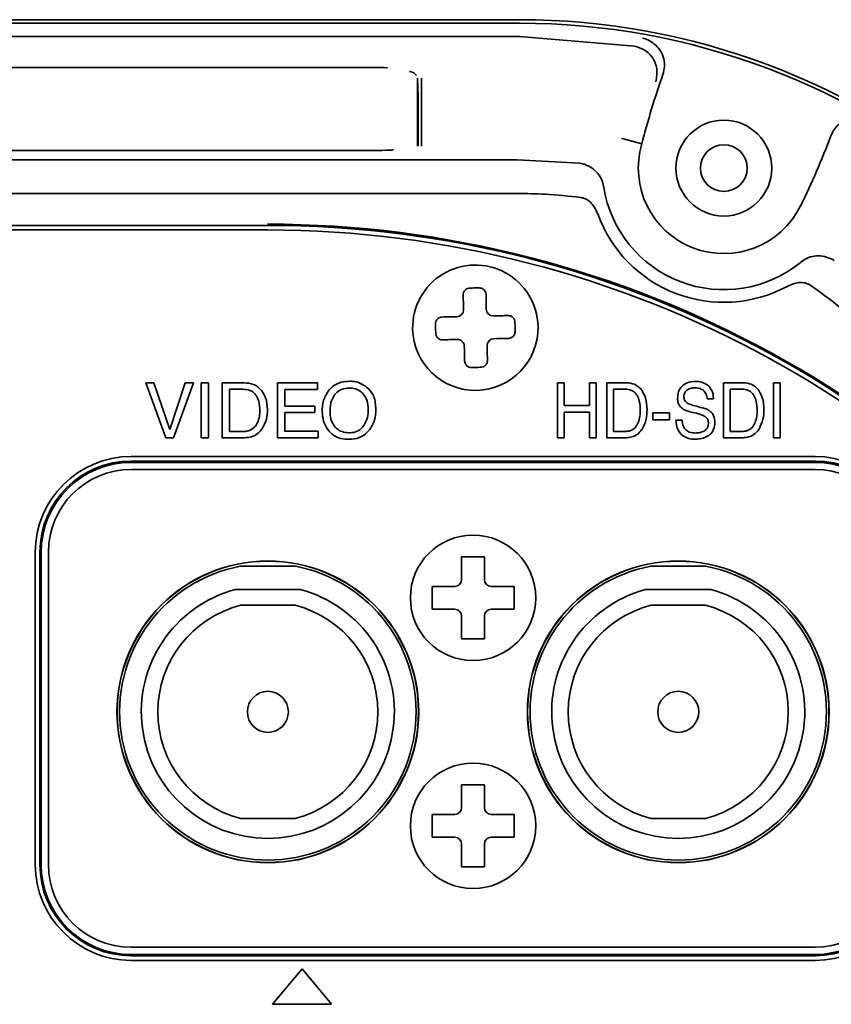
# Model space of a CAD drawing. Header units: millimetres. Extents: x -253 to 658, y -105 to 533.
# Tile 30 of 32: x 587 to 623, y 263 to 306. Entities that reach past the tile are written whole.
import ezdxf

# ---------------------------------------------------------------- set-up
doc = ezdxf.new("R2010")
doc.units = ezdxf.units.MM

msp = doc.modelspace()

# ---------------------------------------------------------------- linework, layer by layer
at = {"color": 7, "linetype": 'Continuous', "lineweight": 35}
for p, q in [((550.32496, 305.60109), (609.39768, 305.60109)), ((609.39768, 305.75423), (585.68104, 305.75423)), ((609.39768, 305.01475), (550.32496, 305.01475)), ((609.39768, 305.01477), (614.43695, 304.59237)), ((603.06132, 303.66085), (556.66132, 303.66085)), ((603.06132, 303.65801), (603.06132, 303.66085)), ((604.96125, 302.36988), (604.91815, 303.19221)), ((604.91823, 300.21189), (604.91823, 303.18936)), ((605.10441, 303.18936), (605.10441, 300.21189)), ((604.96132, 300.21975), (604.96132, 302.36703)), ((603.06132, 300.01983), (556.66132, 300.01983)), ((603.06132, 300.01699), (603.06132, 300.01983)), ((609.29958, 299.61283), (550.42306, 299.61283)), ((612.04297, 299.45593), (609.29958, 299.61283)), ((609.29958, 298.13179), (550.42306, 298.13179)), ((598.34647, 296.73179), (561.37617, 296.73179)), ((598.34636, 296.53173), (561.37628, 296.53173)), ((606.94103, 293.17885), (606.94416, 293.03369)), ((607.94079, 293.20044), (607.94393, 293.05528)), ((606.50555, 292.72414), (606.65071, 292.72728)), ((608.3955, 292.76496), (608.25034, 292.76183)), ((606.52715, 291.72438), (606.6723, 291.72751)), ((608.41709, 291.7652), (608.27193, 291.76206)), ((606.98185, 291.2889), (606.97871, 291.43406)), ((607.98162, 291.3105), (607.97848, 291.45565)), ((593.36625, 289.82502), (593.00243, 289.82502)), ((593.00243, 289.82502), (593.88096, 287.4176)), ((594.05802, 287.77175), (593.36625, 289.82502)), ((594.74015, 289.82502), (594.05802, 287.77175)), ((594.2282, 287.4176), (595.10397, 289.82502)), ((595.10397, 289.82502), (594.74015, 289.82502)), ((595.43745, 289.82502), (595.43745, 287.4176)), ((595.76472, 289.82502), (595.43745, 289.82502)), ((595.76472, 287.4176), (595.76472, 289.82502)), ((597.32671, 289.82502), (596.35315, 289.82502)), ((596.35315, 289.82502), (596.35315, 287.4176)), ((600.53618, 289.82502), (598.78192, 289.82502)), ((598.78192, 289.82502), (598.78192, 287.4176)), ((600.53618, 289.53014), (600.53618, 289.82502)), ((611.35859, 289.82848), (611.06437, 289.82848)), ((611.06437, 289.82848), (611.06437, 287.4207)), ((611.35859, 288.83456), (611.35859, 289.82848)), ((612.7642, 289.82848), (612.47273, 289.82848)), ((612.47273, 289.82848), (612.47273, 288.83456)), ((612.7642, 287.4207), (612.7642, 289.82848)), ((614.08987, 289.82848), (613.22447, 289.82848)), ((613.22447, 289.82848), (613.22447, 287.4207)), ((619.21548, 289.82848), (618.34938, 289.82848)), ((618.34938, 289.82848), (618.34938, 287.4207)), ((620.83537, 289.82848), (620.5439, 289.82848)), ((620.5439, 289.82848), (620.5439, 287.4207)), ((620.83537, 287.4207), (620.83537, 289.82848)), ((596.68043, 289.54665), (596.68043, 287.69319)), ((597.26127, 289.54665), (596.68043, 289.54665)), ((599.10027, 288.79837), (599.10027, 289.53014)), ((599.10027, 289.53014), (600.53618, 289.53014)), ((613.51593, 289.54975), (613.51593, 287.69594)), ((614.03198, 289.54975), (613.51593, 289.54975)), ((619.15621, 289.54975), (618.64084, 289.54975)), ((618.64084, 289.54975), (618.64084, 287.69594)), ((617.63486, 289.12324), (617.90565, 289.12324)), ((600.42798, 288.79837), (599.10027, 288.79837)), ((599.10027, 287.70285), (599.10027, 288.52003)), ((599.10027, 288.52003), (600.42798, 288.52003)), ((600.42798, 288.52003), (600.42798, 288.79837)), ((612.47273, 288.83456), (611.35859, 288.83456)), ((611.35859, 287.4207), (611.35859, 288.54585)), ((611.35859, 288.54585), (612.47273, 288.54585)), ((612.47273, 288.54585), (612.47273, 287.4207)), ((615.98259, 288.50623), (615.25361, 288.50623)), ((615.25361, 288.50623), (615.25361, 288.20136)), ((615.98259, 288.20136), (615.98259, 288.50623)), ((615.25361, 288.20136), (615.98259, 288.20136)), ((616.53589, 288.19445), (616.26167, 288.19445)), ((596.68043, 287.69319), (597.26473, 287.69319)), ((600.56236, 287.70285), (599.10027, 287.70285)), ((600.56236, 287.4176), (600.56236, 287.70285)), ((613.51593, 287.69594), (614.03476, 287.69594)), ((618.64084, 287.69594), (619.15967, 287.69594)), ((593.88096, 287.4176), (594.2282, 287.4176)), ((595.43745, 287.4176), (595.76472, 287.4176)), ((596.35315, 287.4176), (597.32329, 287.4176)), ((598.78192, 287.4176), (600.56236, 287.4176)), ((611.06437, 287.4207), (611.35859, 287.4207)), ((612.47273, 287.4207), (612.7642, 287.4207)), ((613.22447, 287.4207), (614.08712, 287.4207)), ((618.34938, 287.4207), (619.21202, 287.4207)), ((620.5439, 287.4207), (620.83537, 287.4207)), ((592.36132, 286.59467), (622.36132, 286.59467)), ((622.36132, 286.39467), (592.36132, 286.39467)), ((622.36132, 286.337), (592.36132, 286.337)), ((622.36132, 286.0213), (592.36132, 286.0213)), ((588.16132, 268.69467), (588.16132, 282.39467)), ((588.36132, 282.39467), (588.36132, 268.69467)), ((588.41899, 282.39467), (588.41899, 268.69467)), ((588.73469, 282.39467), (588.73469, 268.69467)), ((597.15419, 281.7816), (599.56846, 281.7816)), ((615.15419, 281.7816), (617.56846, 281.7816)), ((606.86132, 281.33986), (606.86132, 281.19467)), ((607.86132, 281.33986), (607.86132, 281.19467)), ((596.92771, 280.75632), (599.79494, 280.75632)), ((606.41613, 280.89467), (606.56132, 280.89467)), ((608.30651, 280.89467), (608.16132, 280.89467)), ((614.92771, 280.75632), (617.79494, 280.75632)), ((597.16759, 280.06967), (599.55505, 280.06967)), ((606.41613, 279.89467), (606.56132, 279.89467)), ((608.30651, 279.89467), (608.16132, 279.89467)), ((615.16759, 280.06967), (617.55505, 280.06967)), ((606.86132, 279.44948), (606.86132, 279.59467)), ((607.86132, 279.44948), (607.86132, 279.59467)), ((606.86132, 271.33986), (606.86132, 271.19467)), ((607.86132, 271.33986), (607.86132, 271.19467)), ((606.41613, 270.89467), (606.56132, 270.89467)), ((608.30651, 270.89467), (608.16132, 270.89467)), ((599.55505, 270.71967), (597.16759, 270.71967)), ((617.55505, 270.71967), (615.16759, 270.71967)), ((606.41613, 269.89467), (606.56132, 269.89467)), ((606.86132, 269.44948), (606.86132, 269.59467)), ((607.86132, 269.44948), (607.86132, 269.59467)), ((608.30651, 269.89467), (608.16132, 269.89467)), ((592.36132, 265.06804), (622.36132, 265.06804)), ((592.36132, 264.75234), (622.36132, 264.75234)), ((592.36132, 264.69467), (622.36132, 264.69467)), ((622.36132, 264.49467), (592.36132, 264.49467)), ((599.86168, 264.11634), (598.56734, 262.56638)), ((601.15634, 262.56638), (599.86168, 264.11634)), ((598.56734, 262.56638), (601.15634, 262.56638))]:
    msp.add_line(p, q, dxfattribs=at)
at = {"color": 7, "linetype": 'Continuous', "lineweight": 35, "flags": 128}
msp.add_lwpolyline([(613.90383, 300.53893), (614.38551, 300.40725), (614.7639, 300.30348)], dxfattribs=at)
at = {"color": 7, "linetype": 'Continuous', "lineweight": 35}
msp.add_circle((618.36132, 299.24467), 1.025, dxfattribs=at)
for centre, radius, start, end in [((609.39768, 274.74467), 31.00956, 48.79818, 90), ((609.39768, 274.74467), 30.85642, 48.79818, 90), ((648.67713, 291.64941), 35, 160.467136, 165.684625), ((618.36132, 299.24467), 2.10281, 0, 180), ((590.30679, 313.00494), 35, 333.872828, 339.339982), ((618.36132, 299.24467), 3.75, 163.59957, 333.872828), ((618.36132, 299.24467), 2.10281, 180, 0), ((618.36132, 299.24467), 5.33276, 188.897905, 309.026401), ((618.36132, 299.24467), 5.88729, 199.978724, 298.191622), ((598.34647, 250.73179), 46.05296, 32.596163, 90), ((598.34647, 250.73179), 46, 32.596163, 90), ((598.34636, 250.73173), 45.8, 32.596161, 90), ((607.46132, 292.24467), 2.75, 1.237333, 181.237333), ((606.64423, 293.02721), 0.3, 271.237333, 1.237333), ((608.24386, 293.06176), 0.3, 181.237333, 271.237333), ((607.46132, 292.24467), 2.75, 181.237333, 1.237333), ((606.67878, 291.42758), 0.3, 1.237333, 91.237333), ((608.27841, 291.46213), 0.3, 91.237333, 181.237333), ((592.36132, 282.39467), 4.2, 90, 180), ((592.36132, 282.39467), 4, 90, 180), ((592.36132, 282.39467), 3.94233, 90, 180), ((622.36132, 282.39467), 4.2, 0, 90), ((622.36132, 282.39467), 4, 0, 90), ((622.36132, 282.39467), 3.94233, 360, 90), ((592.36132, 282.39467), 3.62663, 90, 180), ((622.36132, 282.39467), 3.62663, 360, 90), ((607.36132, 280.39467), 2.75, 0, 180), ((598.36132, 275.39467), 6.61858, 0, 180), ((598.36132, 275.39467), 6.6081, 0, 180), ((598.36132, 275.39467), 6.5, 100.702697, 79.297303), ((616.36132, 275.39467), 6.61858, 0, 180), ((616.36132, 275.39467), 6.6081, 0, 180), ((616.36132, 275.39467), 6.5, 100.702697, 79.297303), ((606.56132, 281.19467), 0.3, 270, 0), ((608.16132, 281.19467), 0.3, 180, 270), ((598.36132, 275.39467), 5.55, 104.969749, 75.030251), ((616.36132, 275.39467), 5.55, 104.969749, 75.030251), ((607.36132, 280.39467), 2.75, 180, 0), ((598.36132, 275.39467), 4.825, 104.324037, 255.67595), ((598.36132, 275.39467), 4.825, 284.32405, 75.67595), ((606.56132, 279.59467), 0.3, 0, 90), ((608.16132, 279.59467), 0.3, 90, 180), ((616.36132, 275.39467), 4.825, 104.32405, 255.67595), ((616.36132, 275.39467), 4.825, 284.324042, 75.67595), ((598.36132, 275.39467), 0.9, 0, 180), ((616.36132, 275.39467), 0.9, 0, 180), ((598.36132, 275.39467), 6.61858, 180, 0), ((598.36132, 275.39467), 6.6081, 180, 0), ((598.36132, 275.39467), 0.9, 180, 0), ((616.36132, 275.39467), 6.61858, 180, 0), ((616.36132, 275.39467), 6.6081, 180, 0), ((616.36132, 275.39467), 0.9, 180, 0), ((607.36132, 270.39467), 2.75, 0, 180), ((606.56132, 271.19467), 0.3, 270, 0), ((608.16132, 271.19467), 0.3, 180, 270), ((607.36132, 270.39467), 2.75, 180, 0), ((606.56132, 269.59467), 0.3, 0, 90), ((608.16132, 269.59467), 0.3, 90, 180), ((592.36132, 268.69467), 4.2, 180, 270), ((592.36132, 268.69467), 4, 180, 270), ((592.36132, 268.69467), 3.94233, 180, 270), ((592.36132, 268.69467), 3.62663, 180, 270), ((622.36132, 268.69467), 3.62663, 270, 0), ((622.36132, 268.69467), 3.94233, 270, 0), ((622.36132, 268.69467), 4, 270, 0), ((622.36132, 268.69467), 4.2, 270, 0)]:
    msp.add_arc(centre, radius, start, end, dxfattribs=at)
for points, knots in [([(615.37883, 304.63259), (615.28877, 304.70598), (615.10614, 304.85478), (614.89553, 304.91601), (614.78879, 304.94704)], [0, 0, 0, 0, 0.49317721, 1, 1, 1, 1]), ([(614.44345, 304.59121), (614.44224, 304.59143), (614.44007, 304.59182), (614.4379, 304.59219), (614.43695, 304.59235)], [0, 0, 0, 0, 0.56122044, 1, 1, 1, 1]), ([(615.37593, 303.02967), (615.41092, 303.21992), (615.48092, 303.60063), (615.24917, 304.11162), (614.88206, 304.46112), (614.58959, 304.54787), (614.44345, 304.59121)], [0, 0, 0, 0, 0.27948595, 0.55927268, 0.77977588, 1, 1, 1, 1]), ([(615.37883, 304.63259), (615.45723, 304.54643), (615.61383, 304.3743), (615.74104, 304.04443), (615.78092, 303.6921), (615.72126, 303.46518), (615.69139, 303.35157)], [0, 0, 0, 0, 0.24924764, 0.497923, 0.74864784, 1, 1, 1, 1]), ([(603.60889, 303.64086), (603.59835, 303.64185), (603.42889, 303.65767), (603.2392, 303.65879), (603.06132, 303.65985)], [0, 0, 0, 0, 0.06221464, 1, 1, 1, 1]), ([(604.86874, 303.30595), (604.86398, 303.31721), (604.82986, 303.3979), (604.71896, 303.44913), (604.57965, 303.48638), (604.57151, 303.48856)], [0, 0, 0, 0, 0.132551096, 0.949324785, 1, 1, 1, 1]), ([(623.05596, 300.65617), (623.10621, 300.7618), (623.20663, 300.97289), (623.46393, 301.21667), (623.77437, 301.38725), (624.006, 301.41778), (624.12162, 301.43301)], [0, 0, 0, 0, 0.25026141, 0.50016616, 0.75051045, 1, 1, 1, 1]), ([(613.90323, 300.55705), (613.90236, 300.55036), (613.90117, 300.54121), (613.90249, 300.53942), (613.90331, 300.53912), (613.90383, 300.53893)], [0, 0, 0, 0, 0.4971317, 0.67905944, 1, 1, 1, 1]), ([(603.87854, 300.0447), (603.81512, 300.04007), (603.56462, 300.02175), (603.27649, 300.02008), (603.06132, 300.01883)], [0, 0, 0, 0, 0.25320107, 1, 1, 1, 1]), ([(612.27541, 299.40116), (612.23257, 299.41513), (612.15703, 299.43978), (612.07743, 299.45105), (612.04297, 299.45593)], [0, 0, 0, 0, 0.56707761, 1, 1, 1, 1]), ([(613.0901, 298.4369), (613.06862, 298.53167), (613.02194, 298.7375), (612.84847, 299.01427), (612.59454, 299.25729), (612.38322, 299.35256), (612.27541, 299.40116)], [0, 0, 0, 0, 0.21876206, 0.475151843, 0.732247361, 1, 1, 1, 1]), ([(613.0901, 298.4369), (613.09059, 298.4337), (613.09146, 298.42801), (613.09235, 298.42232), (613.09274, 298.41983)], [0, 0, 0, 0, 0.56220871, 1, 1, 1, 1]), ([(612.0832, 297.95958), (611.56471, 298.015), (610.63925, 298.11391), (609.70877, 298.12633), (609.29958, 298.13179)], [0, 0, 0, 0, 0.560245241, 1, 1, 1, 1]), ([(612.82834, 297.23316), (612.78321, 297.33892), (612.70066, 297.53243), (612.51237, 297.75806), (612.3066, 297.90869), (612.15473, 297.94329), (612.0832, 297.95958)], [0, 0, 0, 0, 0.31451063, 0.5754196, 0.80000468, 1, 1, 1, 1]), ([(621.71925, 295.10188), (621.72416, 295.10588), (621.73301, 295.11307), (621.7418, 295.1203), (621.7457, 295.12352)], [0, 0, 0, 0, 0.5558359, 1, 1, 1, 1]), ([(621.7457, 295.12352), (621.82781, 295.18164), (622.0066, 295.30818), (622.33437, 295.39763), (622.69351, 295.40088), (622.9154, 295.32272), (623.02558, 295.28391)], [0, 0, 0, 0, 0.22088839, 0.48098116, 0.74230027, 1, 1, 1, 1]), ([(623.20539, 295.1821), (623.1733, 295.20349), (623.11553, 295.242), (623.05326, 295.27101), (623.02558, 295.28391)], [0, 0, 0, 0, 0.5554572, 1, 1, 1, 1]), ([(622.17757, 294.0961), (622.11426, 294.13138), (621.97946, 294.20651), (621.72758, 294.23315), (621.43723, 294.19288), (621.24675, 294.10424), (621.1426, 294.05578)], [0, 0, 0, 0, 0.19856045, 0.42276243, 0.6843974, 1, 1, 1, 1]), ([(606.93008, 293.68563), (606.93264, 293.71842), (606.93678, 293.7714), (606.97023, 293.84008), (607.01061, 293.89198), (607.06253, 293.93326), (607.13263, 293.96969), (607.18857, 293.97703), (607.22376, 293.98165)], [0, 0, 0, 0, 0.21615735, 0.34928706, 0.49884074, 0.64398745, 0.77604966, 1, 1, 1, 1]), ([(606.94103, 293.17885), (606.93902, 293.27157), (606.93533, 293.44286), (606.93173, 293.60929), (606.93008, 293.68563)], [0, 0, 0, 0, 0.541343, 1, 1, 1, 1]), ([(607.22376, 293.98165), (607.29839, 293.98413), (607.43167, 293.98857), (607.565, 293.98976), (607.62366, 293.99029)], [0, 0, 0, 0, 0.5599673, 1, 1, 1, 1]), ([(607.62366, 293.99029), (607.65903, 293.98719), (607.71527, 293.98227), (607.78694, 293.94885), (607.8406, 293.90979), (607.88315, 293.85966), (607.91947, 293.79255), (607.92588, 293.73985), (607.92985, 293.70723)], [0, 0, 0, 0, 0.22399275, 0.35623254, 0.5016606, 0.65102349, 0.78400567, 1, 1, 1, 1]), ([(607.92985, 293.70723), (607.93193, 293.61089), (607.93553, 293.44398), (607.93923, 293.27281), (607.94079, 293.20044)], [0, 0, 0, 0, 0.5771746, 1, 1, 1, 1]), ([(623.96195, 292.71843), (623.63731, 292.98823), (623.05896, 293.46889), (622.44632, 293.90485), (622.17757, 294.0961)], [0, 0, 0, 0, 0.56132244, 1, 1, 1, 1]), ([(605.71571, 292.40701), (605.7188, 292.44237), (605.72372, 292.49857), (605.75708, 292.57018), (605.79609, 292.62383), (605.8462, 292.66642), (605.91337, 292.7028), (605.96612, 292.70922), (605.99877, 292.7132)], [0, 0, 0, 0, 0.22392462, 0.35599328, 0.50115936, 0.65071755, 0.78384875, 1, 1, 1, 1]), ([(605.7184, 292.20703), (605.71768, 292.24441), (605.71639, 292.31109), (605.71592, 292.37773), (605.71571, 292.40701)], [0, 0, 0, 0, 0.56058768, 1, 1, 1, 1]), ([(605.99877, 292.7132), (606.0951, 292.71528), (606.26201, 292.71888), (606.43318, 292.72258), (606.50555, 292.72414)], [0, 0, 0, 0, 0.5771746, 1, 1, 1, 1]), ([(608.3955, 292.76496), (608.48822, 292.76697), (608.65951, 292.77067), (608.82594, 292.77426), (608.90228, 292.77591)], [0, 0, 0, 0, 0.541343, 1, 1, 1, 1]), ([(608.90228, 292.77591), (608.93505, 292.77335), (608.98798, 292.76922), (609.0566, 292.73583), (609.10851, 292.6955), (609.14985, 292.64358), (609.18633, 292.57341), (609.19368, 292.51743), (609.1983, 292.48223)], [0, 0, 0, 0, 0.21600044, 0.34898114, 0.49833949, 0.64374807, 0.77598138, 1, 1, 1, 1]), ([(609.1983, 292.48223), (609.19962, 292.44497), (609.20199, 292.37837), (609.20355, 292.31169), (609.20424, 292.28232)], [0, 0, 0, 0, 0.55942884, 1, 1, 1, 1]), ([(605.72434, 292.00711), (605.72302, 292.04437), (605.72065, 292.11097), (605.71909, 292.17765), (605.7184, 292.20703)], [0, 0, 0, 0, 0.55942884, 1, 1, 1, 1]), ([(606.02036, 291.71343), (605.9876, 291.71599), (605.93466, 291.72012), (605.86605, 291.75351), (605.81413, 291.79385), (605.7728, 291.84577), (605.73631, 291.91593), (605.72896, 291.97191), (605.72434, 292.00711)], [0, 0, 0, 0, 0.21600044, 0.34898114, 0.49833949, 0.64374807, 0.77598138, 1, 1, 1, 1]), ([(609.20694, 292.08233), (609.20384, 292.04697), (609.19892, 291.99073), (609.1655, 291.91905), (609.12644, 291.86539), (609.07632, 291.82285), (609.0092, 291.78653), (608.9565, 291.78011), (608.92388, 291.77614)], [0, 0, 0, 0, 0.22399275, 0.35623254, 0.5016606, 0.65102349, 0.78400567, 1, 1, 1, 1]), ([(609.20424, 292.28232), (609.20496, 292.24493), (609.20625, 292.17825), (609.20673, 292.11161), (609.20694, 292.08233)], [0, 0, 0, 0, 0.56058768, 1, 1, 1, 1]), ([(606.52715, 291.72438), (606.43442, 291.72237), (606.26314, 291.71868), (606.0967, 291.71508), (606.02036, 291.71343)], [0, 0, 0, 0, 0.541343, 1, 1, 1, 1]), ([(608.92388, 291.77614), (608.82754, 291.77406), (608.66063, 291.77046), (608.48946, 291.76676), (608.41709, 291.7652)], [0, 0, 0, 0, 0.5771746, 1, 1, 1, 1]), ([(606.99279, 290.78212), (606.99071, 290.87845), (606.98711, 291.04536), (606.98341, 291.21653), (606.98185, 291.2889)], [0, 0, 0, 0, 0.5771746, 1, 1, 1, 1]), ([(607.98162, 291.3105), (607.98362, 291.21777), (607.98732, 291.04649), (607.99091, 290.88005), (607.99256, 290.80371)], [0, 0, 0, 0, 0.541343, 1, 1, 1, 1]), ([(607.29898, 290.49906), (607.26362, 290.50215), (607.20738, 290.50707), (607.1357, 290.54049), (607.08204, 290.57955), (607.0395, 290.62968), (607.00318, 290.69679), (606.99676, 290.74949), (606.99279, 290.78212)], [0, 0, 0, 0, 0.22399275, 0.35623254, 0.5016606, 0.65102349, 0.78400567, 1, 1, 1, 1]), ([(607.99256, 290.80371), (607.99, 290.77095), (607.98587, 290.71801), (607.95248, 290.6494), (607.91215, 290.59748), (607.86023, 290.55614), (607.79006, 290.51966), (607.73408, 290.51231), (607.69888, 290.50769)], [0, 0, 0, 0, 0.21600044, 0.34898114, 0.49833949, 0.64374807, 0.77598138, 1, 1, 1, 1]), ([(607.69888, 290.50769), (607.62425, 290.50521), (607.49097, 290.50077), (607.35765, 290.49958), (607.29898, 290.49906)], [0, 0, 0, 0, 0.5599673, 1, 1, 1, 1]), ([(598.09362, 289.48121), (598.04046, 289.53985), (597.9349, 289.6563), (597.67361, 289.79713), (597.46101, 289.81422), (597.32671, 289.82502)], [0, 0, 0, 0, 0.27199367, 0.54012739, 1, 1, 1, 1]), ([(602.79548, 289.55973), (602.65853, 289.6635), (602.36376, 289.88684), (601.83607, 289.91173), (601.35881, 289.81136), (601.15011, 289.61595), (601.04813, 289.52047)], [0, 0, 0, 0, 0.26186684, 0.56366814, 0.78678454, 1, 1, 1, 1]), ([(614.772, 289.48396), (614.72521, 289.54232), (614.63372, 289.65646), (614.40225, 289.7994), (614.21009, 289.81729), (614.08987, 289.82848)], [0, 0, 0, 0, 0.28146392, 0.55044106, 1, 1, 1, 1]), ([(617.09881, 289.88739), (616.98403, 289.87981), (616.78679, 289.86678), (616.62637, 289.75399), (616.55931, 289.70684)], [0, 0, 0, 0, 0.58195786, 1, 1, 1, 1]), ([(617.66725, 289.7103), (617.57546, 289.7671), (617.40078, 289.8752), (617.19599, 289.88347), (617.09881, 289.88739)], [0, 0, 0, 0, 0.52550606, 1, 1, 1, 1]), ([(619.89691, 289.48396), (619.85013, 289.54232), (619.75867, 289.65643), (619.52744, 289.79934), (619.33551, 289.81727), (619.21548, 289.82848)], [0, 0, 0, 0, 0.28167554, 0.55076759, 1, 1, 1, 1]), ([(597.8545, 289.2676), (597.81701, 289.31514), (597.74202, 289.41024), (597.53823, 289.52547), (597.36938, 289.53838), (597.26127, 289.54665)], [0, 0, 0, 0, 0.26450624, 0.52911446, 1, 1, 1, 1]), ([(598.34303, 288.65782), (598.33337, 288.83286), (598.31697, 289.12983), (598.15863, 289.37893), (598.09362, 289.48121)], [0, 0, 0, 0, 0.58941632, 1, 1, 1, 1]), ([(601.04813, 289.52047), (600.9544, 289.37206), (600.75426, 289.05514), (600.73423, 288.52373), (600.80779, 288.04541), (600.96886, 287.81314), (601.04534, 287.70285)], [0, 0, 0, 0, 0.26663085, 0.56934031, 0.79552052, 1, 1, 1, 1]), ([(602.55982, 289.31999), (602.49995, 289.38198), (602.37979, 289.50641), (602.11818, 289.59709), (601.82632, 289.60768), (601.50984, 289.53357), (601.3608, 289.37488), (601.28788, 289.29723)], [0, 0, 0, 0, 0.1768899, 0.35501949, 0.55654007, 0.78301332, 1, 1, 1, 1]), ([(603.09728, 288.66057), (603.08646, 288.8573), (603.06826, 289.18817), (602.87416, 289.45255), (602.79548, 289.55973)], [0, 0, 0, 0, 0.594598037, 1, 1, 1, 1]), ([(614.5591, 289.2707), (614.52637, 289.31803), (614.46205, 289.41104), (614.28166, 289.52792), (614.12887, 289.54128), (614.03198, 289.54975)], [0, 0, 0, 0, 0.27484286, 0.54012076, 1, 1, 1, 1]), ([(614.99386, 288.66093), (614.986, 288.83506), (614.97279, 289.12776), (614.82988, 289.38127), (614.772, 289.48396)], [0, 0, 0, 0, 0.59493043, 1, 1, 1, 1]), ([(616.55931, 289.70684), (616.52042, 289.66778), (616.4423, 289.58932), (616.3501, 289.39929), (616.339, 289.24652), (616.33195, 289.14945)], [0, 0, 0, 0, 0.26552441, 0.53333769, 1, 1, 1, 1]), ([(616.60891, 289.20181), (616.61104, 289.23958), (616.61507, 289.31133), (616.6591, 289.43112), (616.72566, 289.48847), (616.766, 289.52322)], [0, 0, 0, 0, 0.30466243, 0.5785863, 1, 1, 1, 1]), ([(616.766, 289.52322), (616.81895, 289.54952), (616.92111, 289.60027), (617.035, 289.60363), (617.08985, 289.60524)], [0, 0, 0, 0, 0.51831947, 1, 1, 1, 1]), ([(617.08985, 289.60524), (617.17161, 289.60171), (617.30763, 289.59583), (617.42186, 289.52398), (617.46743, 289.49532)], [0, 0, 0, 0, 0.6010594, 1, 1, 1, 1]), ([(617.46743, 289.49532), (617.49142, 289.47196), (617.54186, 289.42284), (617.60489, 289.2961), (617.62303, 289.1915), (617.63486, 289.12324)], [0, 0, 0, 0, 0.23947431, 0.50370489, 1, 1, 1, 1]), ([(617.90565, 289.12324), (617.90234, 289.19037), (617.89604, 289.31788), (617.83177, 289.53067), (617.7288, 289.64309), (617.66725, 289.7103)], [0, 0, 0, 0, 0.3089394, 0.58689693, 1, 1, 1, 1]), ([(619.68401, 289.2707), (619.65113, 289.31803), (619.58653, 289.411), (619.40599, 289.52789), (619.25313, 289.54127), (619.15621, 289.54975)], [0, 0, 0, 0, 0.275051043, 0.540384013, 1, 1, 1, 1]), ([(620.1188, 288.66093), (620.11095, 288.83507), (620.09773, 289.12777), (619.9548, 289.38127), (619.89691, 289.48396)], [0, 0, 0, 0, 0.59492208, 1, 1, 1, 1]), ([(598.00885, 288.60131), (598.00508, 288.74549), (597.99897, 288.97974), (597.89463, 289.18765), (597.8545, 289.2676)], [0, 0, 0, 0, 0.61548614, 1, 1, 1, 1]), ([(601.28788, 289.29723), (601.22593, 289.18158), (601.09105, 288.92979), (601.08077, 288.52727), (601.12922, 288.16285), (601.24394, 287.98552), (601.29755, 287.90267)], [0, 0, 0, 0, 0.26402466, 0.57478897, 0.8013253, 1, 1, 1, 1]), ([(602.76584, 288.65782), (602.75773, 288.79844), (602.74389, 289.03809), (602.61365, 289.23755), (602.55982, 289.31999)], [0, 0, 0, 0, 0.58673081, 1, 1, 1, 1]), ([(614.69689, 288.60476), (614.69382, 288.74824), (614.68886, 288.98008), (614.5949, 289.19051), (614.5591, 289.2707)], [0, 0, 0, 0, 0.61888669, 1, 1, 1, 1]), ([(616.33195, 289.14945), (616.33521, 289.09294), (616.34142, 288.98551), (616.40963, 288.80603), (616.51173, 288.72177), (616.57378, 288.67056)], [0, 0, 0, 0, 0.30326316, 0.57656209, 1, 1, 1, 1]), ([(616.94793, 288.85936), (616.89196, 288.87797), (616.79094, 288.91155), (616.6781, 288.99832), (616.61758, 289.09964), (616.61183, 289.16744), (616.60891, 289.20181)], [0, 0, 0, 0, 0.33881894, 0.61154338, 0.80309875, 1, 1, 1, 1]), ([(619.82113, 288.60476), (619.81819, 288.74823), (619.81344, 288.98002), (619.71972, 289.1905), (619.68401, 289.2707)], [0, 0, 0, 0, 0.61895404, 1, 1, 1, 1]), ([(597.90689, 288.08043), (597.93953, 288.17107), (598.00025, 288.33968), (598.00613, 288.51858), (598.00885, 288.60131)], [0, 0, 0, 0, 0.537551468, 1, 1, 1, 1]), ([(598.10395, 287.79447), (598.18057, 287.93644), (598.32632, 288.2065), (598.33766, 288.51263), (598.34303, 288.65782)], [0, 0, 0, 0, 0.52570545, 1, 1, 1, 1]), ([(602.57566, 287.94952), (602.63675, 288.06558), (602.75365, 288.28771), (602.7619, 288.53821), (602.76584, 288.65782)], [0, 0, 0, 0, 0.522520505, 1, 1, 1, 1]), ([(602.79548, 287.72903), (602.89228, 287.88029), (603.07468, 288.16529), (603.09006, 288.50239), (603.09728, 288.66057)], [0, 0, 0, 0, 0.53072908, 1, 1, 1, 1]), ([(614.60595, 288.08354), (614.63513, 288.17439), (614.68963, 288.34408), (614.69459, 288.52207), (614.69689, 288.60476)], [0, 0, 0, 0, 0.53542001, 1, 1, 1, 1]), ([(614.78096, 287.79757), (614.8492, 287.94021), (614.98002, 288.21363), (614.98938, 288.5162), (614.99386, 288.66093)], [0, 0, 0, 0, 0.52170091, 1, 1, 1, 1]), ([(616.57378, 288.67056), (616.64641, 288.63832), (616.80761, 288.56675), (616.97998, 288.52881), (617.07468, 288.50796)], [0, 0, 0, 0, 0.45054512, 1, 1, 1, 1]), ([(617.61765, 288.67056), (617.49346, 288.70529), (617.27008, 288.76775), (617.04699, 288.83119), (616.94793, 288.85936)], [0, 0, 0, 0, 0.55597963, 1, 1, 1, 1]), ([(617.07468, 288.50796), (617.19164, 288.48253), (617.36839, 288.44409), (617.52374, 288.35332), (617.5763, 288.32261)], [0, 0, 0, 0, 0.66170218, 1, 1, 1, 1]), ([(617.96697, 288.09281), (617.96258, 288.16414), (617.95425, 288.2996), (617.87252, 288.47028), (617.75633, 288.59427), (617.66498, 288.64452), (617.61765, 288.67056)], [0, 0, 0, 0, 0.297508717, 0.564981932, 0.77456157, 1, 1, 1, 1]), ([(619.73085, 288.08354), (619.75978, 288.1744), (619.81383, 288.34416), (619.81881, 288.52208), (619.82113, 288.60476)], [0, 0, 0, 0, 0.53528645, 1, 1, 1, 1]), ([(619.90587, 287.79757), (619.97413, 287.94021), (620.10496, 288.21362), (620.11433, 288.5162), (620.1188, 288.66093)], [0, 0, 0, 0, 0.52170704, 1, 1, 1, 1]), ([(597.53619, 287.72903), (597.62275, 287.77106), (597.78421, 287.84946), (597.86802, 288.00724), (597.90689, 288.08043)], [0, 0, 0, 0, 0.53611576, 1, 1, 1, 1]), ([(614.27659, 287.73249), (614.31588, 287.75011), (614.39556, 287.78586), (614.51777, 287.90195), (614.57155, 288.01271), (614.60595, 288.08354)], [0, 0, 0, 0, 0.25962947, 0.52657434, 1, 1, 1, 1]), ([(616.26167, 288.19445), (616.27129, 288.05201), (616.28762, 287.81), (616.44302, 287.62741), (616.50696, 287.55229)], [0, 0, 0, 0, 0.58855635, 1, 1, 1, 1]), ([(616.70194, 287.75556), (616.67334, 287.78492), (616.61478, 287.84503), (616.54824, 287.99559), (616.54073, 288.11647), (616.53589, 288.19445)], [0, 0, 0, 0, 0.2531155, 0.51824741, 1, 1, 1, 1]), ([(617.5763, 288.32261), (617.59776, 288.30373), (617.63502, 288.27094), (617.65428, 288.22545), (617.66245, 288.20616)], [0, 0, 0, 0, 0.57585946, 1, 1, 1, 1]), ([(617.66245, 288.20616), (617.66959, 288.17799), (617.68334, 288.12371), (617.68412, 288.06774), (617.6845, 288.04081)], [0, 0, 0, 0, 0.518904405, 1, 1, 1, 1]), ([(617.69896, 287.51232), (617.74472, 287.55158), (617.83551, 287.6295), (617.94562, 287.82771), (617.95869, 287.99004), (617.96697, 288.09281)], [0, 0, 0, 0, 0.27156112, 0.53885315, 1, 1, 1, 1]), ([(619.40154, 287.73249), (619.44068, 287.75013), (619.52015, 287.78596), (619.64218, 287.90207), (619.69626, 288.01273), (619.73085, 288.08354)], [0, 0, 0, 0, 0.25896958, 0.52587594, 1, 1, 1, 1]), ([(597.26473, 287.69319), (597.29265, 287.69354), (597.34079, 287.69415), (597.38864, 287.69931), (597.40873, 287.70148)], [0, 0, 0, 0, 0.58008645, 1, 1, 1, 1]), ([(597.32329, 287.4176), (597.41259, 287.42279), (597.58379, 287.43276), (597.87222, 287.53973), (598.01609, 287.69788), (598.10395, 287.79447)], [0, 0, 0, 0, 0.29796664, 0.5712466, 1, 1, 1, 1]), ([(597.40873, 287.70148), (597.43292, 287.70508), (597.47602, 287.71149), (597.51784, 287.72368), (597.53619, 287.72903)], [0, 0, 0, 0, 0.56106483, 1, 1, 1, 1]), ([(601.04534, 287.70285), (601.1289, 287.62387), (601.2991, 287.46298), (601.6578, 287.35206), (602.05433, 287.33708), (602.48027, 287.43125), (602.6919, 287.63118), (602.79548, 287.72903)], [0, 0, 0, 0, 0.17467106, 0.35577649, 0.55987581, 0.7845925, 1, 1, 1, 1]), ([(601.29755, 287.90267), (601.3591, 287.84349), (601.48566, 287.72182), (601.75597, 287.64075), (602.0505, 287.62656), (602.36629, 287.70727), (602.50635, 287.86933), (602.57566, 287.94952)], [0, 0, 0, 0, 0.17445319, 0.35866751, 0.56611161, 0.78529935, 1, 1, 1, 1]), ([(614.03476, 287.69594), (614.05974, 287.69637), (614.10259, 287.6971), (614.14514, 287.70213), (614.16289, 287.70423)], [0, 0, 0, 0, 0.58277153, 1, 1, 1, 1]), ([(614.08712, 287.4207), (614.1667, 287.42592), (614.32046, 287.436), (614.58042, 287.54678), (614.70422, 287.70161), (614.78096, 287.79757)], [0, 0, 0, 0, 0.28972957, 0.55976534, 1, 1, 1, 1]), ([(614.16289, 287.70423), (614.18454, 287.70796), (614.22314, 287.71461), (614.26028, 287.72703), (614.27659, 287.73249)], [0, 0, 0, 0, 0.5606599, 1, 1, 1, 1]), ([(617.13053, 287.62394), (617.03635, 287.62802), (616.88047, 287.63477), (616.75256, 287.72131), (616.70194, 287.75556)], [0, 0, 0, 0, 0.60420315, 1, 1, 1, 1]), ([(617.49502, 287.70938), (617.43351, 287.68194), (617.3173, 287.63009), (617.1903, 287.62591), (617.13053, 287.62394)], [0, 0, 0, 0, 0.52932223, 1, 1, 1, 1]), ([(617.6845, 288.04081), (617.68201, 288.00163), (617.67725, 287.92639), (617.63278, 287.83067), (617.57031, 287.75805), (617.52069, 287.72597), (617.49502, 287.70938)], [0, 0, 0, 0, 0.29159666, 0.55993716, 0.77238614, 1, 1, 1, 1]), ([(619.15967, 287.69594), (619.18448, 287.69638), (619.22734, 287.69715), (619.26991, 287.70213), (619.28784, 287.70423)], [0, 0, 0, 0, 0.57881769, 1, 1, 1, 1]), ([(619.21202, 287.4207), (619.29161, 287.42592), (619.44537, 287.436), (619.70533, 287.54678), (619.82913, 287.70161), (619.90587, 287.79757)], [0, 0, 0, 0, 0.28974682, 0.55977705, 1, 1, 1, 1]), ([(619.28784, 287.70423), (619.30948, 287.70796), (619.34808, 287.71461), (619.38522, 287.72703), (619.40154, 287.73249)], [0, 0, 0, 0, 0.56053962, 1, 1, 1, 1]), ([(616.50696, 287.55229), (616.60273, 287.48807), (616.78487, 287.36592), (617.00343, 287.35656), (617.10707, 287.35212)], [0, 0, 0, 0, 0.52578498, 1, 1, 1, 1]), ([(617.10707, 287.35212), (617.23208, 287.35793), (617.44259, 287.36771), (617.62491, 287.47055), (617.69896, 287.51232)], [0, 0, 0, 0, 0.59385478, 1, 1, 1, 1]), ([(606.86132, 282.19467), (607.04807, 282.19467), (607.3817, 282.19467), (607.71472, 282.19467), (607.86132, 282.19467)], [0, 0, 0, 0, 0.55976049, 1, 1, 1, 1]), ([(606.86132, 281.33986), (606.86132, 281.50707), (606.86132, 281.80522), (606.86132, 282.07582), (606.86132, 282.19467)], [0, 0, 0, 0, 0.56080696, 1, 1, 1, 1]), ([(607.86132, 282.19467), (607.86132, 282.0419), (607.86132, 281.76857), (607.86132, 281.47107), (607.86132, 281.33986)], [0, 0, 0, 0, 0.55895402, 1, 1, 1, 1]), ([(605.56132, 280.89467), (605.7141, 280.89467), (605.98742, 280.89467), (606.28492, 280.89467), (606.41613, 280.89467)], [0, 0, 0, 0, 0.55895402, 1, 1, 1, 1]), ([(605.56132, 280.39467), (605.56132, 280.48918), (605.56132, 280.65652), (605.56132, 280.82245), (605.56132, 280.89467)], [0, 0, 0, 0, 0.56477133, 1, 1, 1, 1]), ([(608.30651, 280.89467), (608.47372, 280.89467), (608.77187, 280.89467), (609.04247, 280.89467), (609.16132, 280.89467)], [0, 0, 0, 0, 0.560806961, 1, 1, 1, 1]), ([(609.16132, 280.89467), (609.16132, 280.80248), (609.16132, 280.63641), (609.16132, 280.4691), (609.16132, 280.39467)], [0, 0, 0, 0, 0.55513904, 1, 1, 1, 1]), ([(605.56132, 279.89467), (605.56132, 279.98686), (605.56132, 280.15293), (605.56132, 280.32024), (605.56132, 280.39467)], [0, 0, 0, 0, 0.55513904, 1, 1, 1, 1]), ([(609.16132, 280.39467), (609.16132, 280.30016), (609.16132, 280.13282), (609.16132, 279.96689), (609.16132, 279.89467)], [0, 0, 0, 0, 0.56477133, 1, 1, 1, 1]), ([(606.41613, 279.89467), (606.24892, 279.89467), (605.95077, 279.89467), (605.68017, 279.89467), (605.56132, 279.89467)], [0, 0, 0, 0, 0.560806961, 1, 1, 1, 1]), ([(609.16132, 279.89467), (609.00855, 279.89467), (608.73522, 279.89467), (608.43772, 279.89467), (608.30651, 279.89467)], [0, 0, 0, 0, 0.55895402, 1, 1, 1, 1]), ([(606.86132, 278.59467), (606.86132, 278.74745), (606.86132, 279.02077), (606.86132, 279.31827), (606.86132, 279.44948)], [0, 0, 0, 0, 0.55895402, 1, 1, 1, 1]), ([(607.86132, 279.44948), (607.86132, 279.28227), (607.86132, 278.98412), (607.86132, 278.71352), (607.86132, 278.59467)], [0, 0, 0, 0, 0.56080696, 1, 1, 1, 1]), ([(607.86132, 278.59467), (607.67457, 278.59467), (607.34094, 278.59467), (607.00793, 278.59467), (606.86132, 278.59467)], [0, 0, 0, 0, 0.55976049, 1, 1, 1, 1]), ([(606.86132, 272.19467), (607.04807, 272.19467), (607.3817, 272.19467), (607.71472, 272.19467), (607.86132, 272.19467)], [0, 0, 0, 0, 0.55976049, 1, 1, 1, 1]), ([(606.86132, 271.33986), (606.86132, 271.50707), (606.86132, 271.80522), (606.86132, 272.07582), (606.86132, 272.19467)], [0, 0, 0, 0, 0.56080696, 1, 1, 1, 1]), ([(607.86132, 272.19467), (607.86132, 272.0419), (607.86132, 271.76857), (607.86132, 271.47107), (607.86132, 271.33986)], [0, 0, 0, 0, 0.55895402, 1, 1, 1, 1]), ([(605.56132, 270.89467), (605.7141, 270.89467), (605.98742, 270.89467), (606.28492, 270.89467), (606.41613, 270.89467)], [0, 0, 0, 0, 0.55895402, 1, 1, 1, 1]), ([(605.56132, 270.39467), (605.56132, 270.48918), (605.56132, 270.65652), (605.56132, 270.82245), (605.56132, 270.89467)], [0, 0, 0, 0, 0.56477133, 1, 1, 1, 1]), ([(608.30651, 270.89467), (608.47372, 270.89467), (608.77187, 270.89467), (609.04247, 270.89467), (609.16132, 270.89467)], [0, 0, 0, 0, 0.560806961, 1, 1, 1, 1]), ([(609.16132, 270.89467), (609.16132, 270.80248), (609.16132, 270.63641), (609.16132, 270.4691), (609.16132, 270.39467)], [0, 0, 0, 0, 0.55513904, 1, 1, 1, 1]), ([(605.56132, 269.89467), (605.56132, 269.98686), (605.56132, 270.15293), (605.56132, 270.32024), (605.56132, 270.39467)], [0, 0, 0, 0, 0.55513904, 1, 1, 1, 1]), ([(609.16132, 270.39467), (609.16132, 270.30016), (609.16132, 270.13282), (609.16132, 269.96689), (609.16132, 269.89467)], [0, 0, 0, 0, 0.56477133, 1, 1, 1, 1]), ([(606.41613, 269.89467), (606.24892, 269.89467), (605.95077, 269.89467), (605.68017, 269.89467), (605.56132, 269.89467)], [0, 0, 0, 0, 0.560806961, 1, 1, 1, 1]), ([(609.16132, 269.89467), (609.00855, 269.89467), (608.73522, 269.89467), (608.43772, 269.89467), (608.30651, 269.89467)], [0, 0, 0, 0, 0.55895402, 1, 1, 1, 1]), ([(606.86132, 268.59467), (606.86132, 268.74745), (606.86132, 269.02077), (606.86132, 269.31827), (606.86132, 269.44948)], [0, 0, 0, 0, 0.55895402, 1, 1, 1, 1]), ([(607.86132, 269.44948), (607.86132, 269.28227), (607.86132, 268.98412), (607.86132, 268.71352), (607.86132, 268.59467)], [0, 0, 0, 0, 0.56080696, 1, 1, 1, 1]), ([(607.86132, 268.59467), (607.67457, 268.59467), (607.34094, 268.59467), (607.00793, 268.59467), (606.86132, 268.59467)], [0, 0, 0, 0, 0.55976049, 1, 1, 1, 1])]:
    msp.add_open_spline(points, degree=3, knots=knots, dxfattribs=at)

doc.saveas('drawing.dxf')
